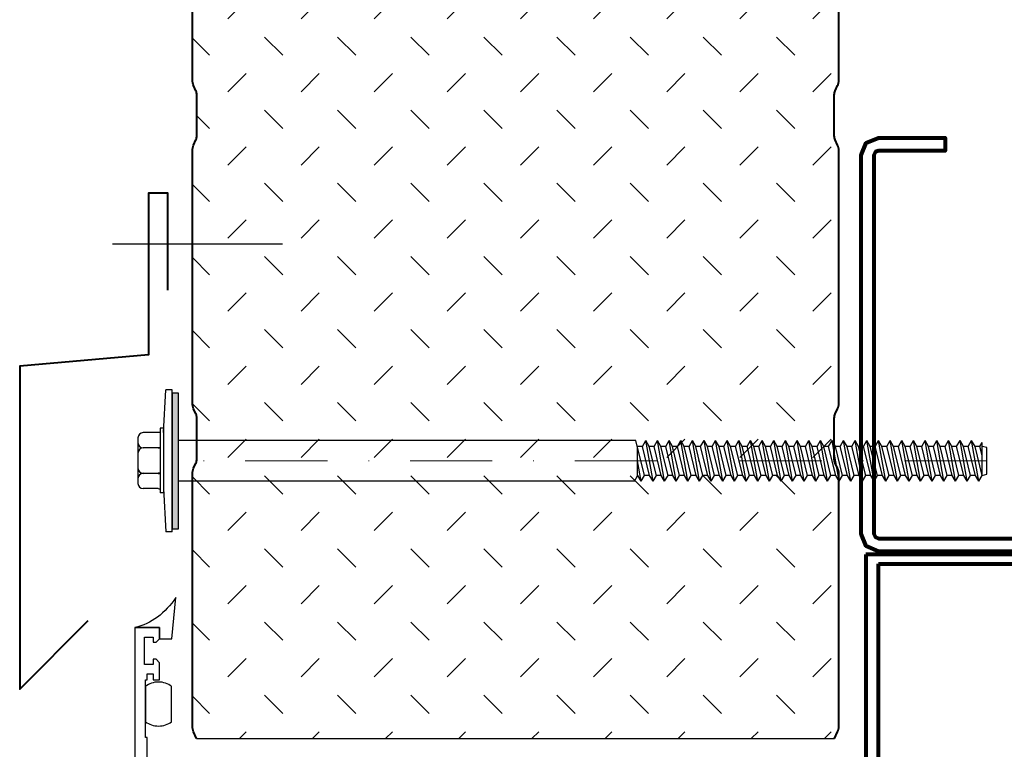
# Model space of a CAD drawing. Header units: millimetres. Extents: x -385852 to 238709, y -99680 to 201840.
# Tile 23 of 175: x 2904 to 3056, y -52546 to -52433. Entities that reach past the tile are written whole.
import ezdxf

# ---------------------------------------------------------------- set-up
doc = ezdxf.new("R2010")
doc.units = ezdxf.units.MM
doc.linetypes.add('DASHDOT', pattern=[25.4, 12.7, -6.35, 0, -6.35])
for name, color, linetype, lineweight in [('KING_DET_axis', 4, 'DASHDOT', 13), ('KING_DET_fastening', 7, 'Continuous', 25), ('KING_DET_flashing', 40, 'Continuous', 40), ('KING_DET_hatch', 1, 'Continuous', 18), ('KING_DET_panel-sheet', 5, 'Continuous', 40), ('KING_DET_remainder', 253, 'Continuous', 30), ('KING_DET_secondary steel', 140, 'Continuous', 80)]:
    doc.layers.add(name, color=color, linetype=linetype, lineweight=lineweight)
doc.layers.add('WINDOWS', color=7, linetype='Continuous')

# ---------------------------------------------------------------- blocks, each defined once
blk = doc.blocks.new('OK-oken')
at = {"layer": 'KING_DET_secondary steel', "color": 140, "linetype": 'Continuous'}
for p, q in [((-2, 0), (0, 0)), ((-46.89, -36.29), (-141.26, -36.29)), ((-141.26, -36.29), (-141.26, -87.1)), ((-46.89, -37.72), (-46.89, -36.29)), ((-139.3, -87.1), (-139.3, -37.72)), ((-139.3, -37.72), (-46.89, -37.72)), ((-141.26, -87.1), (-139.3, -87.1))]:
    blk.add_line(p, q, dxfattribs=at)
blk.add_lwpolyline([(0, 0), (0, -33.12), (-0.79, -35.03), (-2.7, -35.82), (-139.3, -35.82), (-141.21, -35.03), (-142, -33.12), (-142, 25.48), (-141.21, 27.39), (-139.3, 28.18), (-129, 28.18), (-129, 26.18), (-139.3, 26.18), (-139.79, 25.98), (-140, 25.48), (-140, -33.12), (-139.79, -33.61), (-139.3, -33.82), (-2.7, -33.82), (-2.21, -33.61), (-2, -33.12), (-2, 0)], dxfattribs=at)
blk = doc.blocks.new('P02p_JZ-22-D100')
at = {"layer": 'KING_DET_fastening'}
blk.add_hatch(color=9, dxfattribs=at).paths.add_polyline_path([(10.5, 1), (-10.5, 1), (-10.5, 0), (10.5, 0)])
at = {"layer": 'KING_DET_axis', "linetype": 'DASHDOT'}
blk.add_line((0, -125), (0, 0), dxfattribs=at)
at = {"layer": 'KING_DET_fastening'}
for p, q in [((3.58, 6.3), (-3.5, 6.3)), ((-4.29, 3.15), (-4.29, 5.51)), ((-1.93, 3.15), (-1.93, 5.51)), ((2.01, 3.15), (2.01, 5.51)), ((2.01, 3.23), (2.01, 5.51)), ((4.37, 3.15), (4.37, 5.51)), ((-4.29, 2.36), (-11, 2)), ((-11, 1), (-11, 2)), ((5.04, 2.86), (-4.96, 2.86)), ((-4.96, 2.36), (-4.96, 2.86)), ((5.04, 2.36), (-4.96, 2.36)), ((4.37, 2.36), (-4.29, 2.36)), ((4.37, 2.36), (11, 2)), ((5.04, 2.36), (5.04, 2.86)), ((11, 1), (11, 2)), ((-11, 1), (11, 1)), ((-3.15, -70.52), (-3.15, 0)), ((3.15, -70.74), (3.15, 0)), ((-3.15, -70.52), (-2.31, -71)), ((-3.15, -71.56), (0, -71)), ((-3.15, -71.56), (-2.25, -71.04)), ((-3.15, -71.56), (-2.25, -72.08)), ((-2.31, -71), (2.1, -71)), ((-2.25, -72.08), (3.15, -70.74)), ((-2.25, -71.04), (-2.25, -71)), ((2.25, -71.75), (2.25, -70.96)), ((-3.15, -73.38), (3.15, -72.27)), ((-3.15, -73.38), (-2.25, -72.86)), ((-2.25, -72.86), (2.25, -71.75)), ((-2.25, -72.86), (-2.25, -72.08)), ((-2.25, -73.9), (2.25, -72.79)), ((2.25, -71.75), (3.15, -72.27)), ((2.25, -72.79), (3.15, -72.27)), ((2.25, -73.55), (2.25, -72.79)), ((-3.15, -73.38), (-2.25, -73.9)), ((-3.15, -75.18), (3.15, -74.07)), ((-2.25, -74.66), (2.25, -73.55)), ((-2.25, -74.66), (-2.25, -73.88)), ((-2.25, -75.7), (2.25, -74.59)), ((2.25, -73.55), (3.15, -74.07)), ((2.25, -74.59), (3.15, -74.07)), ((2.25, -75.35), (2.25, -74.59)), ((-3.15, -75.18), (-2.25, -74.66)), ((-3.15, -75.18), (-2.25, -75.7)), ((-3.15, -76.98), (3.15, -75.87)), ((-2.25, -76.46), (2.25, -75.35)), ((-2.25, -76.46), (-2.25, -75.68)), ((2.25, -75.35), (3.15, -75.87)), ((2.25, -76.39), (3.15, -75.87)), ((-3.15, -76.98), (-2.25, -76.46)), ((-3.15, -76.98), (-2.25, -77.5)), ((-3.15, -78.78), (3.15, -77.67)), ((-2.25, -77.5), (2.25, -76.39)), ((-2.25, -78.26), (2.25, -77.15)), ((-2.25, -78.26), (-2.25, -77.48)), ((2.25, -77.15), (2.25, -76.39)), ((2.25, -77.15), (3.15, -77.67)), ((2.25, -78.19), (3.15, -77.67)), ((-3.15, -78.78), (-2.25, -78.26)), ((-3.15, -78.78), (-2.25, -79.3)), ((-2.25, -79.3), (2.25, -78.19)), ((-2.25, -80.06), (2.25, -78.95)), ((2.25, -78.95), (2.25, -78.19)), ((2.25, -78.95), (3.15, -79.47)), ((-3.15, -80.58), (3.15, -79.47)), ((-3.15, -80.58), (-2.25, -80.06)), ((-3.15, -80.58), (-2.25, -81.1)), ((-2.25, -80.06), (-2.25, -79.28)), ((-2.25, -81.1), (2.25, -79.99)), ((2.25, -79.99), (3.15, -79.47)), ((2.25, -80.75), (2.25, -79.96)), ((-3.15, -82.38), (3.15, -81.27)), ((-3.15, -82.38), (-2.25, -81.86)), ((-2.25, -81.86), (2.25, -80.75)), ((-2.25, -81.86), (-2.25, -81.08)), ((-2.25, -82.9), (2.25, -81.79)), ((2.25, -80.75), (3.15, -81.27)), ((2.25, -81.79), (3.15, -81.27)), ((2.25, -82.55), (2.25, -81.76)), ((-3.15, -82.38), (-2.25, -82.9)), ((-3.15, -84.18), (3.15, -83.07)), ((-3.15, -84.18), (-2.25, -83.66)), ((-2.25, -83.66), (2.25, -82.55)), ((-2.25, -83.66), (-2.25, -82.88)), ((-2.25, -84.7), (2.25, -83.59)), ((2.25, -82.55), (3.15, -83.07)), ((2.25, -83.59), (3.15, -83.07)), ((2.25, -84.35), (2.25, -83.59)), ((-3.15, -84.18), (-2.25, -84.7)), ((-3.15, -85.98), (3.15, -84.87)), ((-2.25, -85.46), (2.25, -84.35)), ((-2.25, -85.46), (-2.25, -84.68)), ((2.25, -84.35), (3.15, -84.87)), ((2.25, -85.39), (3.15, -84.87)), ((-3.15, -85.98), (-2.25, -85.46)), ((-3.15, -85.98), (-2.25, -86.5)), ((-3.15, -87.78), (3.15, -86.67)), ((-2.25, -86.5), (2.25, -85.39)), ((-2.25, -87.26), (2.25, -86.15)), ((-2.25, -87.26), (-2.25, -86.48)), ((2.25, -86.15), (2.25, -85.39)), ((2.25, -86.15), (3.15, -86.67)), ((2.25, -87.19), (3.15, -86.67)), ((-3.15, -87.78), (-2.25, -87.26)), ((-3.15, -87.78), (-2.25, -88.3)), ((-2.25, -88.3), (2.25, -87.19)), ((-2.25, -89.06), (2.25, -87.95)), ((-2.25, -89.06), (-2.25, -88.28)), ((2.25, -87.95), (2.25, -87.19)), ((2.25, -87.95), (3.15, -88.47)), ((-3.15, -89.58), (3.15, -88.47)), ((-3.15, -89.58), (-2.25, -89.06)), ((-3.15, -89.58), (-2.25, -90.1)), ((-2.25, -90.1), (2.25, -88.99)), ((-2.25, -90.86), (2.25, -89.75)), ((2.25, -88.99), (3.15, -88.47)), ((2.25, -89.75), (2.25, -88.99)), ((2.25, -89.75), (3.15, -90.27)), ((-3.15, -91.38), (3.15, -90.27)), ((-3.15, -91.38), (-2.25, -90.86)), ((-3.15, -91.38), (-2.25, -91.9)), ((-2.25, -90.86), (-2.25, -90.08)), ((-2.25, -91.9), (2.25, -90.79)), ((2.25, -90.79), (3.15, -90.27)), ((2.25, -91.55), (2.25, -90.79)), ((-3.15, -93.18), (3.15, -92.07)), ((-3.15, -93.18), (-2.25, -92.66)), ((-2.25, -92.66), (2.25, -91.55)), ((-2.25, -92.66), (-2.25, -91.88)), ((-2.25, -93.7), (2.25, -92.59)), ((2.25, -91.55), (3.15, -92.07)), ((2.25, -92.59), (3.15, -92.07)), ((2.25, -93.35), (2.25, -92.59)), ((-3.15, -93.18), (-2.25, -93.7)), ((-3.15, -94.98), (3.15, -93.87)), ((-2.25, -94.46), (2.25, -93.35)), ((-2.25, -94.46), (-2.25, -93.68)), ((-2.25, -95.5), (2.25, -94.39)), ((2.25, -93.35), (3.15, -93.87)), ((2.25, -94.39), (3.15, -93.87)), ((2.25, -95.15), (2.25, -94.39)), ((-3.15, -94.98), (-2.25, -94.46)), ((-3.15, -94.98), (-2.25, -95.5)), ((-3.15, -96.78), (3.15, -95.67)), ((-2.25, -96.26), (2.25, -95.15)), ((-2.25, -96.26), (-2.25, -95.48)), ((2.25, -95.15), (3.15, -95.67)), ((2.25, -96.19), (3.15, -95.67)), ((-3.15, -96.78), (-2.25, -96.26)), ((-3.15, -96.78), (-2.25, -97.3)), ((-3.15, -98.58), (3.15, -97.47)), ((-2.25, -97.3), (2.25, -96.19)), ((-2.25, -98.06), (2.25, -96.95)), ((-2.25, -98.06), (-2.25, -97.28)), ((2.25, -96.95), (2.25, -96.19)), ((2.25, -96.95), (3.15, -97.47)), ((2.25, -97.99), (3.15, -97.47)), ((-3.15, -98.58), (-2.25, -98.06)), ((-3.15, -98.58), (-2.25, -99.1)), ((-2.25, -99.1), (2.25, -97.99)), ((-2.25, -99.86), (2.25, -98.75)), ((2.25, -98.75), (2.25, -97.99)), ((2.25, -98.75), (3.15, -99.27)), ((-3.15, -100.38), (3.15, -99.27)), ((-3.15, -100.38), (-2.25, -99.86)), ((-3.15, -100.38), (-2.25, -100.9)), ((-2.25, -99.86), (-2.25, -99.08)), ((-2.25, -100.9), (2.25, -99.79)), ((2.25, -99.79), (3.15, -99.27)), ((2.25, -100.55), (2.25, -99.79)), ((-3.15, -102.18), (3.15, -101.07)), ((-3.15, -102.18), (-2.25, -101.66)), ((-2.25, -101.66), (2.25, -100.55)), ((-2.25, -101.66), (-2.25, -100.88)), ((-2.25, -102.7), (2.25, -101.59)), ((2.25, -100.55), (3.15, -101.07)), ((2.25, -101.59), (3.15, -101.07)), ((2.25, -102.35), (2.25, -101.59)), ((-3.15, -102.18), (-2.25, -102.7)), ((-3.15, -103.98), (3.15, -102.87)), ((-3.15, -103.98), (-2.25, -103.46)), ((-2.25, -103.46), (2.25, -102.35)), ((-2.25, -103.46), (-2.25, -102.68)), ((-2.25, -104.5), (2.25, -103.39)), ((2.25, -102.35), (3.15, -102.87)), ((2.25, -103.39), (3.15, -102.87)), ((2.25, -104.15), (2.25, -103.39)), ((-3.15, -103.98), (-2.25, -104.5)), ((-3.15, -105.78), (3.15, -104.67)), ((-2.25, -105.26), (2.25, -104.15)), ((-2.25, -105.26), (-2.25, -104.48)), ((2.25, -104.15), (3.15, -104.67)), ((2.25, -105.19), (3.15, -104.67)), ((-3.15, -105.78), (-2.25, -105.26)), ((-3.15, -105.78), (-2.25, -106.3)), ((-3.15, -107.58), (3.15, -106.47)), ((-2.25, -106.3), (2.25, -105.19)), ((-2.25, -107.06), (2.25, -105.95)), ((-2.25, -107.06), (-2.25, -106.28)), ((2.25, -105.95), (2.25, -105.19)), ((2.25, -105.95), (3.15, -106.47)), ((2.25, -106.99), (3.15, -106.47)), ((-3.15, -107.58), (-2.25, -107.06)), ((-3.15, -107.58), (-2.25, -108.1)), ((-2.25, -108.1), (2.25, -106.99)), ((-2.25, -108.86), (2.25, -107.75)), ((-2.25, -108.86), (-2.25, -108.08)), ((2.25, -107.75), (2.25, -106.99)), ((2.25, -107.75), (3.15, -108.27)), ((-3.15, -109.38), (3.15, -108.27)), ((-3.15, -109.38), (-2.25, -108.86)), ((-3.15, -109.38), (-2.25, -109.9)), ((-2.25, -109.9), (2.25, -108.79)), ((-2.25, -110.66), (2.25, -109.55)), ((2.25, -108.79), (3.15, -108.27)), ((2.25, -109.55), (2.25, -108.79)), ((2.25, -109.55), (3.15, -110.07)), ((-3.15, -111.18), (3.15, -110.07)), ((-3.15, -111.18), (-2.25, -110.66)), ((-3.15, -111.18), (-2.25, -111.7)), ((-2.25, -110.66), (-2.25, -109.88)), ((-2.25, -111.7), (2.25, -110.59)), ((2.25, -110.59), (3.15, -110.07)), ((2.25, -111.35), (2.25, -110.59)), ((-3.15, -112.98), (3.15, -111.87)), ((-3.15, -112.98), (-2.25, -112.46)), ((-2.25, -112.46), (2.25, -111.35)), ((-2.25, -112.46), (-2.25, -111.68)), ((-2.25, -113.5), (2.25, -112.39)), ((2.25, -111.35), (3.15, -111.87)), ((2.25, -112.39), (3.15, -111.87)), ((2.25, -113.15), (2.25, -112.39)), ((-3.15, -112.98), (-2.25, -113.5)), ((-3.15, -114.78), (3.15, -113.67)), ((-2.25, -114.26), (2.25, -113.15)), ((-2.25, -114.26), (-2.25, -113.48)), ((-2.25, -115.3), (2.25, -114.19)), ((2.25, -113.15), (3.15, -113.67)), ((2.25, -114.19), (3.15, -113.67)), ((2.25, -114.95), (2.25, -114.19)), ((-3.15, -114.78), (-2.25, -114.26)), ((-3.15, -114.78), (-2.25, -115.3)), ((-3.15, -116.58), (3.15, -115.47)), ((-2.25, -116.06), (2.25, -114.95)), ((-2.25, -116.06), (-2.25, -115.28)), ((2.25, -114.95), (3.15, -115.47)), ((2.25, -115.99), (3.15, -115.47)), ((-3.15, -116.58), (-2.25, -116.06)), ((-3.15, -116.58), (-2.25, -117.1)), ((-3.15, -118.38), (3.15, -117.27)), ((-2.25, -117.1), (2.25, -115.99)), ((-2.25, -117.86), (2.25, -116.75)), ((-2.25, -117.86), (-2.25, -117.08)), ((2.25, -116.75), (2.25, -115.99)), ((2.25, -116.75), (3.15, -117.27)), ((2.25, -117.79), (3.15, -117.27)), ((-3.15, -118.38), (-2.25, -117.86)), ((-3.15, -118.38), (-2.25, -118.9)), ((-2.25, -118.9), (2.25, -117.79)), ((-2.25, -119.66), (2.25, -118.55)), ((2.25, -118.55), (2.25, -117.79)), ((2.25, -118.55), (3.15, -119.07)), ((-3.15, -120.18), (3.15, -119.07)), ((-3.15, -120.18), (-2.25, -119.66)), ((-3.15, -120.18), (-2.25, -120.7)), ((-2.25, -119.66), (-2.25, -118.88)), ((-2.25, -120.7), (2.25, -119.59)), ((2.25, -119.59), (3.15, -119.07)), ((2.25, -120.35), (2.25, -119.59)), ((-3.15, -121.98), (3.15, -120.87)), ((-3.15, -121.98), (-2.25, -121.46)), ((-2.25, -121.46), (2.25, -120.35)), ((-2.25, -121.46), (-2.25, -120.68)), ((-2.25, -122.5), (2.25, -121.39)), ((2.25, -120.35), (3.15, -120.87)), ((2.25, -121.39), (3.15, -120.87)), ((2.25, -122.15), (2.25, -121.39)), ((-3.15, -121.98), (-2.25, -122.5)), ((-3.15, -123.78), (3.15, -122.67)), ((-3.15, -123.78), (-2.25, -123.26)), ((-2.25, -123.26), (2.25, -122.15)), ((-2.25, -123.26), (-2.25, -122.48)), ((-2.25, -124.3), (2.25, -123.19)), ((2.25, -122.15), (3.15, -122.67)), ((2.25, -123.19), (3.15, -122.67)), ((2.25, -123.95), (2.25, -123.19)), ((-3.15, -123.78), (-2.25, -124.3)), ((-2.25, -124.3), (-2.06, -125)), ((-2.25, -124.3), (2.86, -124.3)), ((0.83, -124.3), (2.25, -123.95)), ((2.06, -125), (2.25, -124.3)), ((2.25, -123.95), (2.86, -124.3)), ((-2.06, -125), (2.06, -125))]:
    blk.add_line(p, q, dxfattribs=at)
blk.add_lwpolyline([(10.5, 1), (-10.5, 1), (-10.5, 0), (10.5, 0)], close=True, dxfattribs=at)
for centre, start, end in [((-3.5, 5.51), 90.0033, 180.0033), ((-2.71, 5.51), 0.0033, 90.0033), ((-1.14, 5.51), 90.0033, 180.0033), ((1.22, 5.51), 0.0033, 90.0033), ((2.8, 5.51), 90.0033, 180.0033), ((3.58, 5.51), 0.0033, 90.0033)]:
    blk.add_arc(centre, 0.787, start, end, dxfattribs=at)
at = {"layer": 'KING_DET_fastening', "extrusion": (0, 0, -1)}
for centre, start_param, end_param in [((-5.08, 3.15), 0.936145, 1.313741), ((-2.72, 3.15), 0.936145, 1.313741), ((-1.13, 3.15), 3.700141, 4.077737), ((1.22, 3.15), 0.936145, 1.313741), ((2.8, 3.15), 3.700141, 4.077737), ((5.16, 3.15), 3.700141, 4.077737)]:
    blk.add_ellipse(centre, major_axis=(0.47, 0.638), ratio=1, start_param=start_param, end_param=end_param, dxfattribs=at)
blk = doc.blocks.new('fr4')
at = {"layer": 'KING_DET_hatch'}
h = blk.add_hatch(dxfattribs=at)
h.set_pattern_fill('ZEM_NASYPANA', color=256, scale=4, style=0)
h.set_pattern_definition([(45, (-591.966, -42154.8945), (9e-16, 11.3137085), [4, -12]), (135, (-583.481, -42149.238), (-11.3137085, 9e-16), [4, -12])])
h.paths.add_polyline_path([(-290.97, -99.81, 0.257543), (-292.23, -99.11), (-298.57, -99.11, 0.257543), (-299.84, -99.81), (-340.21, -99.81), (-340.21, 0.19), (-299.84, 0.19, 0.257543), (-298.57, -0.51), (-292.23, -0.51, 0.257543), (-290.97, 0.19), (-249.84, 0.19, 0.257543), (-248.57, -0.51), (-242.23, -0.51, 0.257543), (-240.97, 0.19), (-199.84, 0.19, 0.257543), (-198.57, -0.51), (-192.23, -0.51, 0.257543), (-190.97, 0.19), (-149.84, 0.19, 0.257543), (-148.57, -0.51), (-142.23, -0.51, 0.257543), (-140.97, 0.19), (-99.84, 0.19, 0.257543), (-98.57, -0.51), (-92.23, -0.51, 0.257543), (-90.97, 0.19), (-49.84, 0.19, 0.257543), (-48.57, -0.51), (-42.23, -0.51, 0.257543), (-40.97, 0.19), (-0.4, 0.19), (1.01, -0.47), (1.01, -99.15), (-0.4, -99.81), (-40.97, -99.81, 0.257543), (-42.23, -99.11), (-48.57, -99.11, 0.257543), (-49.84, -99.81), (-90.97, -99.81, 0.257543), (-92.23, -99.11), (-98.57, -99.11, 0.257543), (-99.84, -99.81), (-140.97, -99.81, 0.257543), (-142.23, -99.11), (-148.57, -99.11, 0.257543), (-149.84, -99.81), (-190.97, -99.81, 0.257543), (-192.23, -99.11), (-198.57, -99.11, 0.257543), (-199.84, -99.81), (-240.97, -99.81, 0.257543), (-242.23, -99.11), (-248.57, -99.11, 0.257543), (-249.84, -99.81)])
at = {"layer": 'KING_DET_panel-sheet', "linetype": 'Continuous'}
for points in [[(1.01, -0.47), (0, 0, 0.109592), (-0.85, 0.19), (-39.96, 0.19, 0.109592), (-40.8, 0), (-41.6, -0.37, -0.109592), (-42.23, -0.51), (-48.57, -0.51, -0.109592), (-49.2, -0.37), (-50, 0, 0.109592), (-50.85, 0.19), (-50.85, 0.19), (-89.96, 0.19, 0.109592), (-90.8, 0), (-91.6, -0.37, -0.109592), (-92.23, -0.51), (-98.57, -0.51, -0.109592), (-99.2, -0.37), (-100, 0, 0.109592), (-100.85, 0.19), (-139.96, 0.19, 0.109592)], [(1.01, -99.15), (0, -99.62, -0.109592), (-0.85, -99.81), (-39.96, -99.81, -0.109592), (-40.8, -99.62), (-41.6, -99.25, 0.109592), (-42.23, -99.11), (-48.57, -99.11, 0.109592), (-49.2, -99.25), (-50, -99.62, -0.109592), (-50.85, -99.81), (-50.85, -99.81), (-89.96, -99.81, -0.109592), (-90.8, -99.62), (-91.6, -99.25, 0.109592), (-92.23, -99.11), (-98.57, -99.11, 0.109592), (-99.2, -99.25), (-100, -99.62, -0.109592), (-100.85, -99.81), (-139.96, -99.81, -0.109592)]]:
    blk.add_lwpolyline(points, format="xyb", dxfattribs=at)
at = {"layer": 'KING_DET_remainder'}
blk.add_line((1.01, -99.15), (1.01, -0.47), dxfattribs=at)

msp = doc.modelspace()

# ---------------------------------------------------------------- linework, layer by layer
at = {"layer": 'KING_DET_fastening'}
msp.add_line((2918.02864, -52467.37814), (2944.33892, -52467.37814), dxfattribs=at)
at = {"layer": 'KING_DET_flashing', "linetype": 'Continuous'}
msp.add_lwpolyline([(2926.61739, -52474.54073), (2926.61739, -52459.54073), (2923.61739, -52459.54073), (2923.61739, -52484.54073), (2903.69362, -52486.28527), (2903.69362, -52536.28527), (2914.30023, -52525.67867)], dxfattribs=at)
at = {"layer": 'WINDOWS', "color": 7}
for points in [[(2927.85734, -52522.09777), (2926.21403, -52524.48689), (2924.07032, -52526.23623), (2921.4815, -52526.7247)], [(2927.24825, -52528.46585), (2927.24825, -52528.46585), (2927.85734, -52522.09777), (2927.85734, -52522.09777)], [(2921.4815, -52526.7247), (2921.4815, -52526.7247), (2921.4815, -52595.04688), (2921.4815, -52595.04688)], [(2925.332, -52526.7247), (2925.332, -52526.7247), (2921.4815, -52526.7247), (2921.4815, -52526.7247)], [(2921.4815, -52526.7247), (2921.4815, -52526.7247), (2925.332, -52526.7247), (2925.332, -52526.7247)], [(2925.332, -52528.46585), (2925.332, -52528.46585), (2925.332, -52526.7247), (2925.332, -52526.7247)], [(2925.332, -52526.7247), (2925.332, -52526.7247), (2925.332, -52528.46585), (2925.332, -52528.46585)], [(2922.9821, -52532.44399), (2922.9821, -52532.44399), (2922.9821, -52528.20811), (2922.9821, -52528.20811)], [(2922.9821, -52528.20811), (2922.9821, -52528.20811), (2924.35997, -52528.20811), (2924.35997, -52528.20811)], [(2924.35997, -52528.20811), (2924.35997, -52528.20811), (2924.35997, -52529.00259), (2924.35997, -52529.00259)], [(2924.35997, -52529.00259), (2924.35997, -52529.00259), (2924.79853, -52529.00259), (2924.79853, -52529.00259)], [(2924.79853, -52529.00259), (2924.79853, -52529.00259), (2925.332, -52528.46585), (2925.332, -52528.46585)], [(2925.332, -52528.46585), (2925.332, -52528.46585), (2927.24825, -52528.46585), (2927.24825, -52528.46585)], [(2924.35997, -52532.44399), (2924.35997, -52532.44399), (2922.9821, -52532.44399), (2922.9821, -52532.44399)], [(2924.79853, -52531.64869), (2924.79853, -52531.64869), (2924.35997, -52531.64869), (2924.35997, -52531.64869)], [(2924.35997, -52531.64869), (2924.35997, -52531.64869), (2924.35997, -52532.44399), (2924.35997, -52532.44399)], [(2925.332, -52532.18298), (2925.332, -52532.18298), (2924.79853, -52531.64869), (2924.79853, -52531.64869)], [(2925.332, -52534.84052), (2925.332, -52534.84052), (2925.332, -52532.18298), (2925.332, -52532.18298)], [(2923.43375, -52534.84052), (2923.43375, -52534.84052), (2923.43375, -52533.90367), (2923.43375, -52533.90367)], [(2923.43375, -52533.90367), (2923.43375, -52533.90367), (2924.35997, -52533.90367), (2924.35997, -52533.90367)], [(2924.35997, -52533.90367), (2924.35997, -52533.90367), (2924.35997, -52534.84052), (2924.35997, -52534.84052)], [(2923.14902, -52543.7402), (2923.14902, -52543.7402), (2923.14902, -52534.84052), (2923.14902, -52534.84052)], [(2923.14902, -52534.84052), (2923.14902, -52534.84052), (2923.43375, -52534.84052), (2923.43375, -52534.84052)], [(2924.35997, -52534.84052), (2924.35997, -52534.84052), (2925.332, -52534.84052), (2925.332, -52534.84052)], [(2923.14902, -52535.83874), (2923.14902, -52535.83874), (2923.14902, -52541.31829), (2923.14902, -52541.31829)], [(2927.19588, -52541.31829), (2927.19588, -52541.31829), (2927.19588, -52535.83874), (2927.19588, -52535.83874)], [(2923.43375, -52543.7402), (2923.43375, -52543.7402), (2923.14902, -52543.7402), (2923.14902, -52543.7402)], [(2923.43375, -52547.60869), (2923.43375, -52547.60869), (2923.43375, -52543.7402), (2923.43375, -52543.7402)]]:
    msp.add_open_spline(points, degree=3, dxfattribs=at)
for points, knots in [([(2927.19588, -52535.83874), (2926.62968, -52535.42064), (2925.92929, -52535.17354), (2925.17163, -52535.17354), (2924.41397, -52535.17354), (2923.71522, -52535.42064), (2923.14902, -52535.83874)], [4, 4, 4, 4, 5, 5, 5, 6, 6, 6, 6]), ([(2923.14902, -52541.31829), (2923.71522, -52541.7364), (2924.41397, -52541.98432), (2925.17163, -52541.98432), (2925.92929, -52541.98432), (2926.62968, -52541.7364), (2927.19588, -52541.31829)], [1, 1, 1, 1, 2, 2, 2, 3, 3, 3, 3])]:
    msp.add_open_spline(points, degree=3, knots=knots, dxfattribs=at)

# ---------------------------------------------------------------- block references
at = {"layer": 'KING_DET_axis'}
msp.add_blockref('OK-oken', (3175.84778, -52479.14441), dxfattribs=at)
at = {"layer": 'KING_DET_fastening', "rotation": 90}
msp.add_blockref('P02p_JZ-22-D100', (2928.28485, -52500.95729), dxfattribs=at)
at = {"layer": 'KING_DET_hatch', "rotation": 270}
msp.add_blockref('fr4', (3030.2149, -52542.90161), dxfattribs=at)

doc.saveas('drawing.dxf')
